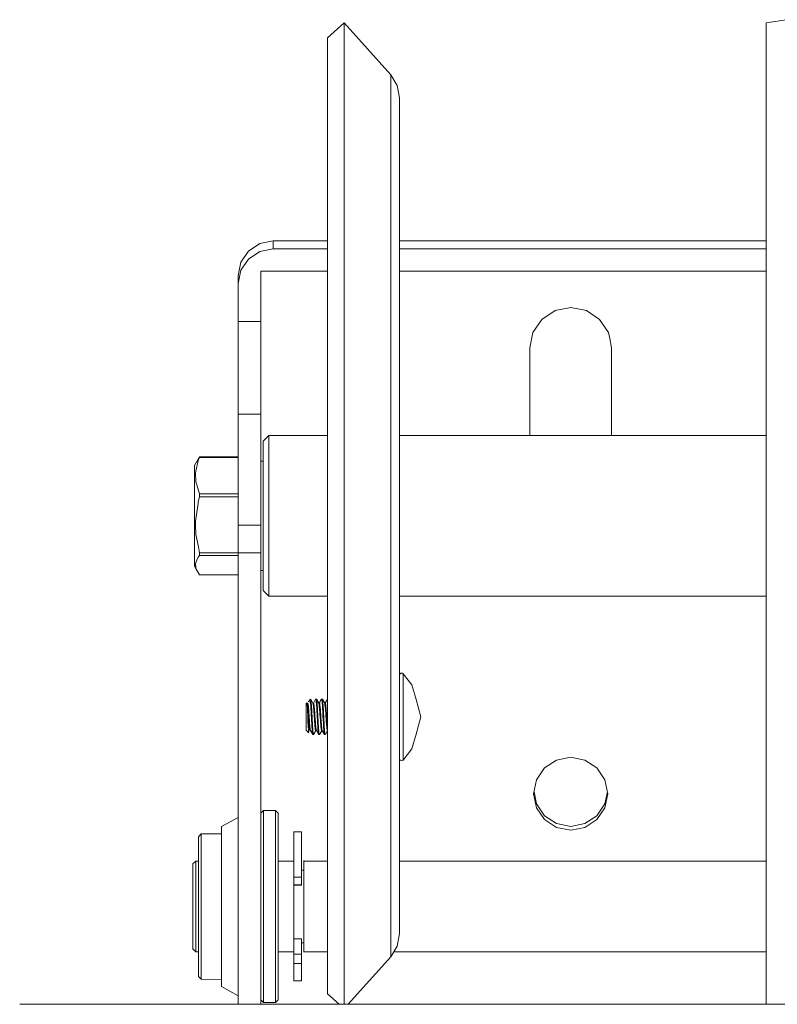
# Model space of a CAD drawing. Header units: millimetres. Extents: x 53056 to 116131, y -669674 to -625124.
# Tile 89 of 168: x 61389 to 61493, y -641731 to -641597. Entities that reach past the tile are written whole.
import ezdxf

# ---------------------------------------------------------------- set-up
doc = ezdxf.new("R2010")
doc.units = ezdxf.units.MM
doc.header["$MEASUREMENT"] = 0
doc.linetypes.add('DGN Style 1', pattern=[536.199087, 0.892178, -535.306909])
doc.layers.add('Side Cradle Tower', color=7, linetype='Continuous', lineweight=0)

# ---------------------------------------------------------------- blocks, each defined once
blk = doc.blocks.new('*U55')
at = {"layer": 'Side Cradle Tower', "color": 7, "linetype": 'Continuous', "lineweight": 0}
for p, q in [((-23154.02, 5794.75), (-23154.02, 5787.56)), ((-23169.99, 5772.17), (-23171.81, 5771.81)), ((-23171.81, 5770.72), (-23169.99, 5771.07)), ((-23169.99, 5772.17), (-23169.99, 5771.07)), ((-23162.63, 5772.17), (-23169.99, 5772.17)), ((-23169.99, 5771.07), (-23162.63, 5771.07)), ((-23102.96, 5772.17), (-23152.81, 5772.17)), ((-23152.81, 5771.07), (-23102.96, 5771.07)), ((-23174.75, 5767.48), (-23174.75, 5766.38)), ((-23171.7, 5761.22), (-23171.7, 5768.07)), ((-23162.63, 5768.07), (-23171.7, 5768.07)), ((-23102.96, 5768.07), (-23152.81, 5768.07)), ((-23174.75, 5766.38), (-23174.75, 5761.22)), ((-23131.67, 5762.68), (-23129.54, 5763.1)), ((-23174.75, 5761.22), (-23174.75, 5748.58)), ((-23174.75, 5761.22), (-23171.7, 5761.22)), ((-23171.7, 5748.58), (-23171.7, 5761.22)), ((-23135.1, 5745.7), (-23135.1, 5757.62)), ((-23135.1, 5757.62), (-23135.1, 5757.62)), ((-23123.98, 5757.62), (-23123.98, 5745.7)), ((-23123.98, 5757.62), (-23123.98, 5757.62)), ((-23174.75, 5748.58), (-23174.75, 5746.74)), ((-23174.75, 5748.58), (-23171.7, 5748.58)), ((-23171.7, 5746.74), (-23171.7, 5748.58)), ((-23170.59, 5745.7), (-23170.59, 5745.7)), ((-23180.4, 5742.14), (-23180.02, 5742.81)), ((-23174.75, 5742.81), (-23180.02, 5742.81)), ((-23180.02, 5742.81), (-23180.02, 5742.78)), ((-23180.02, 5742.78), (-23180.02, 5742.73)), ((-23180.02, 5742.73), (-23174.75, 5742.73)), ((-23171.7, 5742.22), (-23171.35, 5742.22)), ((-23180.39, 5739), (-23180.02, 5737.77)), ((-23180.02, 5737.77), (-23180.02, 5737.34)), ((-23174.75, 5737.77), (-23180.02, 5737.77)), ((-23180.02, 5737.34), (-23180.19, 5736.66)), ((-23180.02, 5737.34), (-23174.75, 5737.34)), ((-23174.75, 5733.52), (-23174.75, 5729.75)), ((-23174.75, 5733.52), (-23171.7, 5733.52)), ((-23171.7, 5729.75), (-23171.7, 5733.52)), ((-23180.02, 5729.73), (-23180.02, 5729.39)), ((-23174.75, 5729.73), (-23180.02, 5729.73)), ((-23174.75, 5729.75), (-23174.75, 5668.35)), ((-23171.7, 5729.75), (-23174.75, 5729.75)), ((-23171.7, 5668.35), (-23171.7, 5729.75)), ((-23180.02, 5729.39), (-23174.75, 5729.39)), ((-23180.7, 5728.01), (-23180.7, 5728)), ((-23180.7, 5727.95), (-23180.7, 5728.01)), ((-23180.51, 5727.61), (-23180.02, 5726.74)), ((-23171.35, 5727.34), (-23171.7, 5727.34)), ((-23160.36, 5727.13), (-23160.36, 5702.06)), ((-23154.02, 5727.93), (-23154.02, 5705.51)), ((-23174.75, 5726.74), (-23180.02, 5726.74)), ((-23170.59, 5723.85), (-23170.59, 5724.2)), ((-23164.92, 5709.7), (-23164.92, 5709.84)), ((-23164.92, 5709.21), (-23164.92, 5709.7)), ((-23162.93, 5709.32), (-23162.64, 5709.83)), ((-23163.81, 5709.31), (-23163.75, 5709.3)), ((-23163.81, 5709.3), (-23163.75, 5709.3)), ((-23163.72, 5709.3), (-23163.81, 5709.3)), ((-23163.24, 5707.78), (-23163.23, 5707.54)), ((-23163.12, 5707.39), (-23163.13, 5707.53)), ((-23165.2, 5705.51), (-23165.2, 5705.52)), ((-23164.77, 5706.56), (-23164.74, 5706.15)), ((-23164.66, 5706.53), (-23164.67, 5706.61)), ((-23164.23, 5705.57), (-23164.22, 5705.57)), ((-23163.95, 5706.15), (-23163.92, 5705.8)), ((-23163.83, 5705.8), (-23163.84, 5706.09)), ((-23163.41, 5705.56), (-23163.71, 5705.03)), ((-23162.63, 5705.55), (-23162.91, 5705.04)), ((-23102.96, 5702.06), (-23102.96, 5681.97)), ((-23124.88, 5695.61), (-23124.55, 5697.24)), ((-23131.47, 5692.39), (-23133.1, 5693.47)), ((-23127.61, 5692.92), (-23125.97, 5694)), ((-23169.32, 5692.52), (-23169.32, 5689.04)), ((-23169.7, 5689.26), (-23169.7, 5684.52)), ((-23167.21, 5688.85), (-23167.21, 5685.63)), ((-23166.14, 5685.63), (-23166.14, 5688.85)), ((-23180.92, 5687.44), (-23180.54, 5687.81)), ((-23180.92, 5680.31), (-23180.92, 5687.51)), ((-23180.54, 5687.81), (-23180.16, 5687.81)), ((-23169.32, 5687.81), (-23167.21, 5687.81)), ((-23166.14, 5686.61), (-23165.84, 5686.61)), ((-23165.84, 5687.89), (-23165.84, 5675.42)), ((-23165.84, 5687.81), (-23162.63, 5687.81)), ((-23165.84, 5686.67), (-23165.84, 5680.5)), ((-23152.81, 5687.81), (-23102.96, 5687.81)), ((-23166.14, 5685.63), (-23167.21, 5685.63)), ((-23167.21, 5684.65), (-23167.21, 5684.59)), ((-23166.14, 5684.59), (-23167.21, 5684.59)), ((-23167.21, 5684.59), (-23167.21, 5684.55)), ((-23167.21, 5684.55), (-23167.21, 5680.22)), ((-23167.21, 5684.53), (-23166.14, 5684.53)), ((-23166.14, 5684.59), (-23166.14, 5684.65)), ((-23166.14, 5684.53), (-23166.14, 5684.59)), ((-23180.92, 5675.8), (-23180.92, 5680.31)), ((-23167.21, 5680.22), (-23167.21, 5676.6)), ((-23165.84, 5680.5), (-23165.84, 5676.64)), ((-23167.21, 5676.63), (-23167.21, 5678.01)), ((-23166.14, 5677.27), (-23167.21, 5677.27)), ((-23166.14, 5677.27), (-23166.14, 5675.16)), ((-23180.92, 5675.88), (-23180.54, 5675.5)), ((-23167.21, 5675.16), (-23167.21, 5676.63)), ((-23166.14, 5676.7), (-23165.84, 5676.7)), ((-23180.54, 5675.5), (-23180.16, 5675.5)), ((-23169.32, 5675.5), (-23167.21, 5675.5)), ((-23167.21, 5675.16), (-23166.14, 5675.16)), ((-23166.14, 5675.16), (-23166.14, 5674.98)), ((-23165.84, 5675.5), (-23162.63, 5675.5)), ((-23153.59, 5675.5), (-23102.96, 5675.5)), ((-23167.21, 5674.15), (-23167.21, 5674.43)), ((-23166.14, 5673.92), (-23167.21, 5673.92)), ((-23160.36, 5669.92), (-23160.36, 5668.35)), ((-23204.48, 5668.35), (-23054.54, 5668.35)), ((-23171.32, 5668.7), (-23171.32, 5668.59)), ((-23169.7, 5668.7), (-23169.7, 5668.59))]:
    blk.add_line(p, q, dxfattribs=at)
at = {"layer": 'Side Cradle Tower', "color": 7, "linetype": 'Continuous', "lineweight": 0, "flags": 128}
for points in [[(-23162.63, 5799.8), (-23162.63, 5799.8), (-23160.36, 5801.81), (-23154.02, 5794.75), (-23153.12, 5793.28), (-23152.81, 5791.6), (-23152.81, 5784.79), (-23152.81, 5780.79), (-23152.81, 5770.37), (-23152.81, 5756.03), (-23152.81, 5750.53), (-23152.81, 5732.7), (-23152.81, 5728.29), (-23152.81, 5711.89), (-23152.81, 5707.04), (-23152.81, 5702.32), (-23152.81, 5690.01), (-23152.81, 5685.31), (-23152.81, 5682.63), (-23152.81, 5679.8), (-23152.81, 5679.38), (-23152.81, 5677.96)], [(-23160.36, 5801.81), (-23160.36, 5793.78), (-23160.36, 5776.77), (-23160.36, 5753.36), (-23160.36, 5727.13)], [(-23099.92, 5802.25), (-23102.96, 5801.81), (-23102.96, 5793.78), (-23102.96, 5776.77), (-23102.96, 5753.36), (-23102.96, 5727.13), (-23102.96, 5702.06)], [(-23162.63, 5669.76), (-23162.63, 5669.76), (-23162.63, 5671.87), (-23162.63, 5683.56), (-23162.63, 5703.04), (-23162.63, 5727.36), (-23162.63, 5752.8), (-23162.63, 5775.51), (-23162.63, 5792.01), (-23162.63, 5799.8)], [(-23154.02, 5787.56), (-23154.02, 5787.56), (-23154.02, 5772.34), (-23154.02, 5751.4), (-23154.02, 5727.93)], [(-23171.81, 5771.81), (-23173.36, 5770.79), (-23174.39, 5769.27), (-23174.75, 5767.48)], [(-23174.75, 5766.38), (-23174.39, 5768.18), (-23173.36, 5769.7), (-23171.81, 5770.72)], [(-23129.54, 5763.1), (-23127.41, 5762.68), (-23125.61, 5761.49), (-23124.4, 5759.71), (-23124.24, 5758.91), (-23123.98, 5757.62)], [(-23135.1, 5757.62), (-23134.68, 5759.71), (-23133.47, 5761.49), (-23131.67, 5762.68)], [(-23174.75, 5746.74), (-23174.75, 5743.23), (-23174.75, 5738.59), (-23174.75, 5733.52)], [(-23171.7, 5733.52), (-23171.7, 5738.59), (-23171.7, 5743.23), (-23171.7, 5746.74)], [(-23171.35, 5724.61), (-23171.35, 5724.94), (-23171.35, 5726.76), (-23171.35, 5729.81), (-23171.35, 5733.62), (-23171.35, 5737.6), (-23171.35, 5741.15), (-23171.35, 5743.73), (-23171.35, 5744.95), (-23170.59, 5745.7), (-23162.63, 5745.7)], [(-23170.59, 5724.2), (-23170.59, 5724.2), (-23170.59, 5726.17), (-23170.59, 5729.44), (-23170.59, 5733.53), (-23170.59, 5737.81), (-23170.59, 5741.62), (-23170.59, 5744.4), (-23170.59, 5745.7)], [(-23152.81, 5745.7), (-23152.81, 5745.7), (-23102.96, 5745.7), (-23102.96, 5745.7)], [(-23180.02, 5742.8), (-23180.02, 5742.81), (-23180.7, 5741.6), (-23180.7, 5740.62), (-23180.7, 5738.75), (-23180.7, 5736.28), (-23180.7, 5733.57), (-23180.7, 5731.05), (-23180.7, 5729.1), (-23180.7, 5728.01), (-23180.51, 5727.61)], [(-23180.02, 5742.73), (-23180.19, 5742.29), (-23180.51, 5740.86), (-23180.57, 5740.57), (-23180.51, 5739.4), (-23180.39, 5739)], [(-23180.19, 5736.66), (-23180.22, 5736.46), (-23180.57, 5734.03), (-23180.55, 5733.54), (-23180.51, 5732.24), (-23180.18, 5730.58), (-23180.02, 5729.73)], [(-23180.02, 5729.39), (-23180.19, 5729.15), (-23180.37, 5728.73), (-23180.57, 5728.23), (-23180.52, 5727.74), (-23180.51, 5727.61)], [(-23180.02, 5726.76), (-23180.02, 5726.74), (-23180.7, 5727.95), (-23180.7, 5727.95)], [(-23162.63, 5723.85), (-23170.59, 5723.85), (-23171.35, 5724.61)], [(-23102.96, 5723.85), (-23102.96, 5723.85), (-23152.81, 5723.85), (-23152.81, 5723.85)], [(-23152.81, 5713.1), (-23152.79, 5713.21), (-23152.73, 5713.3), (-23152.63, 5713.36), (-23152.52, 5713.38), (-23152.41, 5713.36), (-23152.32, 5713.3), (-23151.14, 5711.8), (-23150.55, 5709.79), (-23149.92, 5707.43), (-23149.92, 5707.43)], [(-23152.32, 5703.46), (-23152.32, 5703.46), (-23152.32, 5705.42), (-23152.32, 5706.54), (-23152.32, 5707.68), (-23152.32, 5709.62), (-23152.32, 5709.91), (-23152.32, 5711.76), (-23152.32, 5712.95), (-23152.32, 5712.99), (-23152.32, 5713.3)], [(-23165.16, 5709.58), (-23165.18, 5709.54), (-23165.21, 5709.48)], [(-23165.13, 5709.63), (-23165.13, 5709.63), (-23164.92, 5709.84), (-23164.89, 5709.82), (-23164.61, 5709.31), (-23164.51, 5709.31), (-23164.51, 5709.31)], [(-23165.13, 5709.63), (-23165.1, 5709.64), (-23165.07, 5709.65), (-23165.03, 5709.59), (-23165.02, 5709.58), (-23164.97, 5709.43), (-23164.93, 5709.29), (-23164.92, 5709.21), (-23164.9, 5709.02), (-23164.88, 5708.65), (-23164.87, 5708.45), (-23164.85, 5708.24), (-23164.85, 5708.2), (-23164.83, 5707.78), (-23164.82, 5707.54), (-23164.81, 5707.45), (-23164.79, 5707), (-23164.78, 5706.86), (-23164.77, 5706.61), (-23164.77, 5706.56)], [(-23164.67, 5706.61), (-23164.69, 5706.97), (-23164.7, 5707.18), (-23164.71, 5707.43), (-23164.72, 5707.53), (-23164.74, 5707.88), (-23164.76, 5708.31), (-23164.77, 5708.45), (-23164.77, 5708.54), (-23164.78, 5708.72), (-23164.81, 5709.09), (-23164.82, 5709.2), (-23164.83, 5709.39), (-23164.84, 5709.53), (-23164.85, 5709.54), (-23164.87, 5709.7), (-23164.87, 5709.72), (-23164.89, 5709.82)], [(-23164.52, 5709.31), (-23164.23, 5709.83), (-23164.22, 5709.84), (-23164.21, 5709.84), (-23164.21, 5709.84), (-23164.11, 5709.84), (-23163.81, 5709.3), (-23163.81, 5709.3)], [(-23164.02, 5709.68), (-23164.11, 5709.84), (-23164.21, 5709.84)], [(-23164.21, 5709.84), (-23164.18, 5709.75), (-23164.17, 5709.69), (-23164.16, 5709.59), (-23164.14, 5709.38), (-23164.13, 5709.34), (-23164.12, 5709.2), (-23164.11, 5709.02), (-23164.09, 5708.65), (-23164.07, 5708.45), (-23164.07, 5708.32), (-23164.06, 5708.24), (-23164.04, 5707.78), (-23164.02, 5707.54), (-23164.02, 5707.45), (-23164, 5707), (-23163.99, 5706.98), (-23163.97, 5706.61), (-23163.97, 5706.56), (-23163.95, 5706.15)], [(-23164.19, 5709.84), (-23164.11, 5709.84), (-23164.08, 5709.78)], [(-23163.84, 5706.09), (-23163.87, 5706.49), (-23163.87, 5706.61), (-23163.89, 5706.82), (-23163.89, 5706.93), (-23163.92, 5707.39), (-23163.92, 5707.53), (-23163.94, 5707.85), (-23163.96, 5708.2), (-23163.96, 5708.29), (-23163.97, 5708.45), (-23163.99, 5708.7), (-23164.01, 5709.07), (-23164.02, 5709.2), (-23164.03, 5709.33), (-23164.04, 5709.38), (-23164.06, 5709.61), (-23164.07, 5709.69), (-23164.09, 5709.77), (-23164.11, 5709.84), (-23164.11, 5709.84)], [(-23163.73, 5709.3), (-23163.44, 5709.83), (-23163.43, 5709.84), (-23163.42, 5709.84), (-23163.41, 5709.84), (-23163.32, 5709.84), (-23163, 5709.28), (-23163, 5709.28)], [(-23163.41, 5709.84), (-23163.39, 5709.75), (-23163.38, 5709.69), (-23163.36, 5709.59), (-23163.35, 5709.45), (-23163.34, 5709.34), (-23163.33, 5709.2), (-23163.32, 5709.02), (-23163.29, 5708.65), (-23163.28, 5708.45), (-23163.28, 5708.43), (-23163.27, 5708.24), (-23163.24, 5707.78)], [(-23163.13, 5707.53), (-23163.15, 5707.85), (-23163.15, 5707.85), (-23163.17, 5708.29), (-23163.18, 5708.45), (-23163.2, 5708.7), (-23163.22, 5709.07), (-23163.22, 5709.09), (-23163.23, 5709.2), (-23163.24, 5709.38), (-23163.27, 5709.61), (-23163.28, 5709.69), (-23163.29, 5709.77), (-23163.3, 5709.78), (-23163.32, 5709.84)], [(-23163.02, 5709.31), (-23162.93, 5709.31), (-23162.63, 5709.84), (-23162.63, 5709.84), (-23162.63, 5709.84)], [(-23162.64, 5709.83), (-23162.63, 5709.84), (-23162.83, 5709.5)], [(-23165.16, 5705.28), (-23165.16, 5705.27), (-23165.51, 5705.62), (-23165.51, 5705.79), (-23165.51, 5706.2), (-23165.51, 5706.81), (-23165.51, 5707.51), (-23165.51, 5708.2), (-23165.51, 5708.77), (-23165.51, 5709.14), (-23165.51, 5709.25), (-23165.43, 5709.34), (-23165.41, 5709.32), (-23165.38, 5709.28), (-23165.39, 5709.28)], [(-23165.2, 5705.52), (-23165.21, 5705.56), (-23165.22, 5705.77), (-23165.24, 5706.02), (-23165.25, 5706.32), (-23165.25, 5706.36), (-23165.27, 5706.68), (-23165.27, 5706.73), (-23165.28, 5707.02), (-23165.29, 5707.37), (-23165.3, 5707.52), (-23165.3, 5707.52), (-23165.31, 5707.75), (-23165.32, 5708.1), (-23165.33, 5708.27), (-23165.34, 5708.4), (-23165.35, 5708.6), (-23165.35, 5708.69), (-23165.36, 5708.88), (-23165.37, 5708.91), (-23165.38, 5709.1), (-23165.39, 5709.24), (-23165.39, 5709.24), (-23165.4, 5709.25), (-23165.41, 5709.32)], [(-23165.4, 5709.31), (-23165.31, 5709.31), (-23165.3, 5709.32)], [(-23165.38, 5709.28), (-23165.36, 5709.19), (-23165.36, 5709.19), (-23165.36, 5709.19), (-23165.34, 5709.02), (-23165.31, 5708.81), (-23165.31, 5708.81), (-23165.29, 5708.56), (-23165.29, 5708.54), (-23165.27, 5708.25), (-23165.26, 5708.22), (-23165.24, 5707.91), (-23165.22, 5707.58), (-23165.21, 5707.52), (-23165.21, 5707.51), (-23165.2, 5707.23), (-23165.17, 5706.88), (-23165.16, 5706.79), (-23165.15, 5706.57), (-23165.14, 5706.47), (-23165.12, 5706.27), (-23165.11, 5706.17), (-23165.1, 5706.02), (-23165.08, 5705.82), (-23165.07, 5705.75), (-23165.07, 5705.74), (-23165.05, 5705.67), (-23165.03, 5705.58), (-23165.02, 5705.57), (-23165.01, 5705.56)], [(-23164.93, 5705.59), (-23164.93, 5705.59), (-23164.96, 5705.69), (-23164.97, 5705.74), (-23164.98, 5705.84), (-23165.01, 5706.06), (-23165.01, 5706.08), (-23165.02, 5706.17), (-23165.03, 5706.32), (-23165.05, 5706.6), (-23165.07, 5706.79), (-23165.08, 5706.94), (-23165.08, 5706.98), (-23165.1, 5707.3), (-23165.11, 5707.51), (-23165.12, 5707.64), (-23165.15, 5707.98), (-23165.15, 5708.02), (-23165.16, 5708.22), (-23165.17, 5708.31), (-23165.19, 5708.6), (-23165.21, 5708.81), (-23165.22, 5708.85), (-23165.22, 5708.89), (-23165.24, 5709.06), (-23165.26, 5709.2), (-23165.26, 5709.2), (-23165.29, 5709.29), (-23165.29, 5709.29), (-23165.31, 5709.31)], [(-23164.61, 5709.31), (-23164.58, 5709.26), (-23164.57, 5709.19), (-23164.56, 5709.14), (-23164.55, 5709.06), (-23164.53, 5708.95), (-23164.52, 5708.81), (-23164.51, 5708.73), (-23164.49, 5708.46), (-23164.48, 5708.29), (-23164.47, 5708.22), (-23164.46, 5708.14), (-23164.44, 5707.82), (-23164.42, 5707.51), (-23164.42, 5707.47), (-23164.4, 5707.24), (-23164.39, 5707.12), (-23164.37, 5706.8), (-23164.37, 5706.79), (-23164.35, 5706.47), (-23164.33, 5706.24), (-23164.32, 5706.18), (-23164.32, 5706.17), (-23164.3, 5705.95), (-23164.28, 5705.76), (-23164.27, 5705.74), (-23164.25, 5705.64), (-23164.25, 5705.63), (-23164.23, 5705.57), (-23164.23, 5705.57)], [(-23164.13, 5705.57), (-23164.15, 5705.62), (-23164.16, 5705.65), (-23164.17, 5705.74), (-23164.18, 5705.79), (-23164.2, 5705.98), (-23164.22, 5706.15), (-23164.22, 5706.17), (-23164.23, 5706.23), (-23164.25, 5706.52), (-23164.27, 5706.79), (-23164.27, 5706.83), (-23164.29, 5707.08), (-23164.3, 5707.18), (-23164.32, 5707.51), (-23164.32, 5707.53), (-23164.34, 5707.86), (-23164.36, 5708.12), (-23164.37, 5708.2), (-23164.37, 5708.22), (-23164.39, 5708.52), (-23164.42, 5708.78), (-23164.42, 5708.81), (-23164.43, 5708.95), (-23164.44, 5709), (-23164.46, 5709.16), (-23164.47, 5709.19), (-23164.49, 5709.26), (-23164.51, 5709.3), (-23164.51, 5709.31)], [(-23163.81, 5709.3), (-23163.71, 5709.3), (-23163.71, 5709.3)], [(-23163.81, 5709.3), (-23163.78, 5709.22), (-23163.78, 5709.19), (-23163.76, 5709.08), (-23163.74, 5708.91), (-23163.73, 5708.89), (-23163.73, 5708.81), (-23163.71, 5708.65), (-23163.69, 5708.36), (-23163.68, 5708.22), (-23163.66, 5708.06), (-23163.66, 5708.03), (-23163.64, 5707.7), (-23163.63, 5707.51), (-23163.62, 5707.35), (-23163.59, 5707.02), (-23163.59, 5706.96), (-23163.58, 5706.79), (-23163.57, 5706.68), (-23163.54, 5706.36), (-23163.53, 5706.17), (-23163.52, 5706.11), (-23163.52, 5706.04), (-23163.5, 5705.88), (-23163.48, 5705.74), (-23163.47, 5705.71), (-23163.45, 5705.61), (-23163.44, 5705.58), (-23163.43, 5705.56), (-23163.43, 5705.56)], [(-23163.33, 5705.56), (-23163.35, 5705.62), (-23163.36, 5705.65), (-23163.38, 5705.73), (-23163.38, 5705.74), (-23163.4, 5705.92), (-23163.43, 5706.15), (-23163.43, 5706.17), (-23163.43, 5706.22), (-23163.45, 5706.42), (-23163.47, 5706.74), (-23163.48, 5706.79), (-23163.5, 5707.06), (-23163.51, 5707.18), (-23163.52, 5707.42), (-23163.53, 5707.51), (-23163.54, 5707.77), (-23163.57, 5708.09), (-23163.58, 5708.21), (-23163.58, 5708.22), (-23163.59, 5708.41), (-23163.62, 5708.7), (-23163.63, 5708.81), (-23163.64, 5708.93), (-23163.65, 5709), (-23163.66, 5709.11), (-23163.68, 5709.19), (-23163.69, 5709.24), (-23163.71, 5709.3)], [(-23163, 5709.28), (-23163, 5709.26), (-23162.98, 5709.19), (-23162.98, 5709.18), (-23162.96, 5709.03), (-23162.93, 5708.82), (-23162.93, 5708.81), (-23162.92, 5708.72), (-23162.91, 5708.56), (-23162.89, 5708.28), (-23162.88, 5708.22), (-23162.86, 5707.94), (-23162.85, 5707.75), (-23162.84, 5707.59), (-23162.83, 5707.51), (-23162.82, 5707.25), (-23162.79, 5706.9), (-23162.78, 5706.79), (-23162.78, 5706.69), (-23162.77, 5706.57), (-23162.74, 5706.28), (-23162.73, 5706.17), (-23162.72, 5706.03), (-23162.7, 5705.87), (-23162.7, 5705.82), (-23162.68, 5705.74), (-23162.67, 5705.68), (-23162.65, 5705.58), (-23162.63, 5705.57), (-23162.63, 5705.56)], [(-23162.63, 5706.14), (-23162.63, 5706.17), (-23162.65, 5706.3), (-23162.65, 5706.33), (-23162.67, 5706.63), (-23162.68, 5706.79), (-23162.7, 5706.97), (-23162.72, 5707.28), (-23162.72, 5707.31), (-23162.73, 5707.51), (-23162.74, 5707.66), (-23162.77, 5708), (-23162.78, 5708.22), (-23162.79, 5708.31), (-23162.79, 5708.31), (-23162.81, 5708.61), (-23162.83, 5708.81), (-23162.84, 5708.86), (-23162.86, 5709.06), (-23162.86, 5709.06), (-23162.88, 5709.19), (-23162.88, 5709.21), (-23162.91, 5709.29), (-23162.93, 5709.31)], [(-23163.23, 5707.54), (-23163.23, 5707.45), (-23163.21, 5707.11), (-23163.2, 5707), (-23163.18, 5706.61), (-23163.18, 5706.56), (-23163.15, 5706.15), (-23163.14, 5705.88), (-23163.13, 5705.8), (-23163.11, 5705.55), (-23163.09, 5705.3), (-23163.08, 5705.25), (-23163.06, 5705.13), (-23163.06, 5705.12), (-23163.04, 5705.03)], [(-23162.92, 5705.03), (-23162.93, 5705.03), (-23162.93, 5705.03), (-23162.94, 5705.03), (-23162.96, 5705.1), (-23162.98, 5705.25), (-23162.98, 5705.27), (-23163, 5705.42), (-23163.01, 5705.51), (-23163.03, 5705.8), (-23163.05, 5706.09), (-23163.07, 5706.47), (-23163.07, 5706.49), (-23163.08, 5706.61), (-23163.1, 5706.93), (-23163.12, 5707.39)], [(-23149.92, 5707.43), (-23150.55, 5705.07), (-23151.14, 5703.07)], [(-23165.16, 5705.27), (-23165.17, 5705.29), (-23165.18, 5705.3), (-23165.19, 5705.39), (-23165.2, 5705.51)], [(-23164.92, 5705.56), (-23165.01, 5705.56), (-23165.01, 5705.56)], [(-23164.63, 5705.03), (-23164.63, 5705.03), (-23164.93, 5705.59), (-23164.93, 5705.59)], [(-23164.74, 5706.15), (-23164.72, 5705.8), (-23164.71, 5705.69), (-23164.7, 5705.55), (-23164.68, 5705.3), (-23164.67, 5705.25), (-23164.65, 5705.12), (-23164.64, 5705.08), (-23164.63, 5705.03)], [(-23164.52, 5705.03), (-23164.52, 5705.03), (-23164.55, 5705.1), (-23164.55, 5705.13), (-23164.57, 5705.25), (-23164.57, 5705.27), (-23164.6, 5705.51), (-23164.62, 5705.8), (-23164.62, 5705.89), (-23164.64, 5706.12), (-23164.66, 5706.53)], [(-23164.13, 5705.56), (-23164.22, 5705.57), (-23164.21, 5705.57), (-23164.51, 5705.03)], [(-23163.83, 5705.03), (-23163.83, 5705.03), (-23164.13, 5705.57), (-23164.13, 5705.57)], [(-23163.92, 5705.8), (-23163.92, 5705.78), (-23163.91, 5705.55), (-23163.88, 5705.3), (-23163.87, 5705.25), (-23163.86, 5705.12), (-23163.85, 5705.1), (-23163.83, 5705.03)], [(-23163.71, 5705.03), (-23163.73, 5705.03), (-23163.73, 5705.03), (-23163.74, 5705.05), (-23163.75, 5705.1), (-23163.78, 5705.25), (-23163.78, 5705.27), (-23163.8, 5705.51), (-23163.81, 5705.64), (-23163.83, 5705.8)], [(-23163.04, 5705.03), (-23163.04, 5705.03), (-23163.33, 5705.56), (-23163.44, 5705.58), (-23163.42, 5705.58)], [(-23163.34, 5705.56), (-23163.43, 5705.56), (-23163.43, 5705.56)], [(-23154.02, 5705.51), (-23154.02, 5687.53), (-23154.02, 5676.75), (-23154.02, 5674.81)], [(-23164.61, 5705.03), (-23164.62, 5705.03), (-23164.63, 5705.03)], [(-23164.52, 5705.03), (-23164.6, 5705.03), (-23164.61, 5705.03)], [(-23164.51, 5705.03), (-23164.52, 5705.03), (-23164.52, 5705.03)], [(-23163.73, 5705.03), (-23163.81, 5705.03), (-23163.83, 5705.03), (-23163.83, 5705.03)], [(-23162.94, 5705.03), (-23163.02, 5705.03), (-23163.03, 5705.03), (-23163.04, 5705.03)], [(-23151.14, 5703.07), (-23151.14, 5703.07), (-23152.32, 5701.57), (-23152.41, 5701.51), (-23152.52, 5701.48), (-23152.63, 5701.5), (-23152.73, 5701.57), (-23152.79, 5701.66), (-23152.81, 5701.77)], [(-23152.32, 5702.11), (-23152.32, 5702.11), (-23152.32, 5703.46)], [(-23160.36, 5702.06), (-23160.36, 5681.97), (-23160.36, 5669.92), (-23160.36, 5669.92)], [(-23152.32, 5701.57), (-23152.32, 5701.84), (-23152.32, 5702.11)], [(-23134.58, 5696.98), (-23134.58, 5696.98), (-23134.2, 5698.88), (-23133.1, 5700.49), (-23131.47, 5701.56), (-23129.54, 5701.94), (-23127.61, 5701.56), (-23125.97, 5700.49), (-23124.88, 5698.88), (-23124.5, 5696.98), (-23124.5, 5696.98)], [(-23133.1, 5693.47), (-23134.2, 5695.08), (-23134.58, 5696.98)], [(-23127.61, 5692.92), (-23129.54, 5692.54), (-23131.47, 5692.92), (-23133.1, 5694), (-23134.2, 5695.61), (-23134.53, 5697.24)], [(-23134.53, 5697.24), (-23134.2, 5695.61), (-23133.1, 5694), (-23131.47, 5692.92), (-23131.47, 5692.92)], [(-23124.5, 5696.98), (-23124.88, 5695.08), (-23125.97, 5693.47), (-23127.61, 5692.39), (-23129.54, 5692.01), (-23131.47, 5692.39)], [(-23124.55, 5697.24), (-23124.88, 5695.61), (-23125.97, 5694)], [(-23171.7, 5694.35), (-23171.32, 5694.72), (-23169.7, 5694.72), (-23169.32, 5694.35), (-23169.32, 5692.52)], [(-23171.32, 5694.72), (-23171.32, 5692.84), (-23171.32, 5689.26), (-23171.32, 5684.52), (-23171.32, 5679.34), (-23171.32, 5674.52), (-23171.32, 5670.78), (-23171.32, 5668.7), (-23171.32, 5668.7)], [(-23169.7, 5694.72), (-23169.7, 5692.84), (-23169.7, 5689.26)], [(-23127.61, 5692.92), (-23127.61, 5692.92), (-23125.97, 5694), (-23124.88, 5695.61)], [(-23177.04, 5692.39), (-23177.04, 5692.51), (-23174.75, 5693.77), (-23174.75, 5693.77)], [(-23174.75, 5669.49), (-23174.75, 5669.49), (-23177.04, 5670.75), (-23177.04, 5671.01), (-23177.04, 5672.8), (-23177.04, 5675.86), (-23177.04, 5679.75), (-23177.04, 5683.91), (-23177.04, 5687.75), (-23177.04, 5690.72), (-23177.04, 5692.39), (-23177.04, 5692.39)], [(-23177.04, 5671.73), (-23179.78, 5671.76), (-23180.16, 5672.13), (-23180.16, 5672.39), (-23180.16, 5673.96), (-23180.16, 5676.61), (-23180.16, 5679.98), (-23180.16, 5683.59), (-23180.16, 5686.92), (-23180.16, 5689.51), (-23180.16, 5690.99), (-23180.16, 5691.14), (-23179.78, 5691.52), (-23177.04, 5691.55)], [(-23179.78, 5691.52), (-23179.78, 5691.48), (-23179.78, 5691.36), (-23179.78, 5690.88), (-23179.78, 5689.82), (-23179.78, 5688.84), (-23179.78, 5687.13), (-23179.78, 5685.68), (-23179.78, 5683.67), (-23179.78, 5681.89), (-23179.78, 5679.92), (-23179.78, 5678.07), (-23179.78, 5676.41), (-23179.78, 5674.81), (-23179.78, 5673.65), (-23179.78, 5672.62), (-23179.78, 5672.02), (-23179.78, 5671.84), (-23179.78, 5671.76)], [(-23166.14, 5688.85), (-23166.14, 5691.02), (-23166.14, 5691.82), (-23167.21, 5691.82), (-23167.21, 5691.02), (-23167.21, 5688.85)], [(-23169.32, 5689.04), (-23169.32, 5684.44), (-23169.32, 5679.41), (-23169.32, 5674.72), (-23169.32, 5671.09), (-23169.32, 5669.07), (-23169.32, 5669.07)], [(-23180.92, 5687.44), (-23180.92, 5687.35), (-23180.92, 5686.41), (-23180.92, 5684.73), (-23180.92, 5682.59), (-23180.92, 5680.31)], [(-23180.54, 5687.73), (-23180.54, 5687.81), (-23180.54, 5687.81)], [(-23180.54, 5687.81), (-23180.54, 5687.81), (-23180.54, 5687.73)], [(-23180.54, 5678.01), (-23180.54, 5680.22), (-23180.54, 5682.66), (-23180.54, 5684.94), (-23180.54, 5686.72), (-23180.54, 5687.73), (-23180.54, 5687.73)], [(-23180.54, 5687.73), (-23180.54, 5687.73), (-23180.54, 5686.72), (-23180.54, 5684.94), (-23180.54, 5682.66), (-23180.54, 5682.66)], [(-23165.84, 5687.81), (-23165.84, 5687.73), (-23165.84, 5686.72), (-23165.84, 5684.94), (-23165.84, 5682.66), (-23165.84, 5680.22)], [(-23167.21, 5685.63), (-23167.21, 5685.34), (-23167.21, 5685.06), (-23167.21, 5684.81), (-23167.21, 5684.65)], [(-23166.14, 5684.65), (-23166.14, 5684.81), (-23166.14, 5685.06), (-23166.14, 5685.34), (-23166.14, 5685.63)], [(-23169.7, 5684.52), (-23169.7, 5679.34), (-23169.7, 5674.52), (-23169.7, 5670.78), (-23169.7, 5668.7), (-23169.7, 5668.7)], [(-23167.21, 5678.01), (-23167.21, 5680.22), (-23167.21, 5682.66), (-23167.21, 5684.55)], [(-23102.96, 5668.35), (-23102.96, 5669.92), (-23102.96, 5681.97)], [(-23180.92, 5680.31), (-23180.92, 5678.23), (-23180.92, 5676.68), (-23180.92, 5675.88), (-23180.92, 5675.88)], [(-23180.54, 5680.22), (-23180.54, 5678.01), (-23180.54, 5676.35), (-23180.54, 5675.5), (-23180.54, 5675.5)], [(-23165.84, 5680.22), (-23165.84, 5678.01), (-23165.84, 5676.35), (-23165.84, 5675.5), (-23165.84, 5675.5)], [(-23180.54, 5675.5), (-23180.54, 5676.35), (-23180.54, 5678.01)], [(-23152.81, 5677.96), (-23152.81, 5677.96), (-23153.12, 5676.27), (-23154.02, 5674.81), (-23159.81, 5668.35)], [(-23167.21, 5674.43), (-23167.21, 5674.72), (-23167.21, 5674.98), (-23167.21, 5675.16)], [(-23166.14, 5674.98), (-23166.14, 5674.72), (-23166.14, 5674.43), (-23166.14, 5674.15), (-23166.14, 5673.92), (-23166.14, 5672.01), (-23166.14, 5671.52), (-23167.21, 5671.52), (-23167.21, 5672.01), (-23167.21, 5673.92), (-23167.21, 5674.15)], [(-23161.04, 5668.35), (-23162.63, 5669.76), (-23162.63, 5669.76)], [(-23169.32, 5669.07), (-23169.32, 5668.96), (-23169.7, 5668.59), (-23171.32, 5668.59), (-23171.7, 5668.96)]]:
    blk.add_lwpolyline(points, dxfattribs=at)

msp = doc.modelspace()

# ---------------------------------------------------------------- block references
at = {"color": 7, "linetype": 'DGN Style 1', "lineweight": 0}
msp.add_blockref('*U55', (84593.95, -647399.35), dxfattribs=at)

doc.saveas('drawing.dxf')
